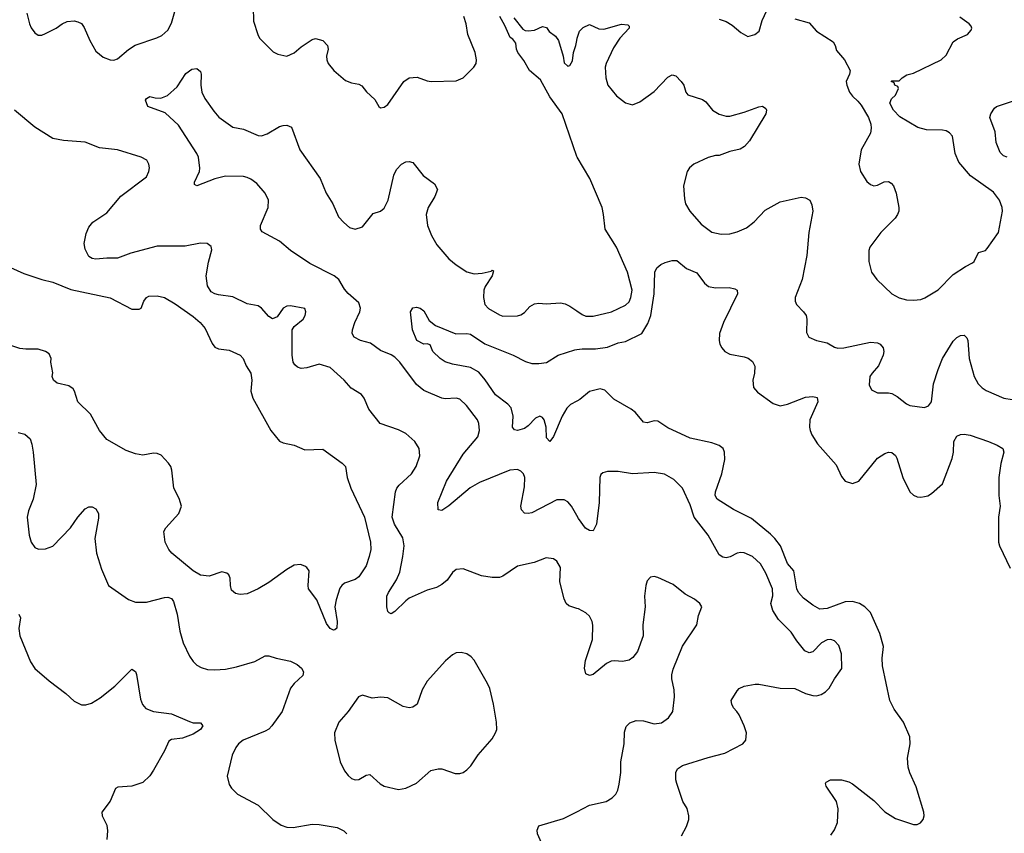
# Model space of a CAD drawing. Header units: inches. Extents: x 1839270 to 1929235, y 762242 to 910350.
# Tile 234 of 256: x 1846907 to 1852374, y 872193 to 876713. Entities that reach past the tile are written whole.
import ezdxf

# ---------------------------------------------------------------- set-up
doc = ezdxf.new("R2010")
doc.units = ezdxf.units.IN
doc.header["$MEASUREMENT"] = 0
doc.layers.add('B8847', color=7, linetype='Continuous')
doc.layers.add('B8857', color=7, linetype='Continuous')

msp = doc.modelspace()

# ---------------------------------------------------------------- linework, layer by layer
at = {"layer": 'B8847', "color": 5}
for points, elevation in [([(1846946.5, 876750), (1846960.3, 876690), (1846970, 876667.3), (1846990, 876639.3), (1847010, 876626.4), (1847030, 876626.7), (1847050, 876635.8), (1847110, 876665.3), (1847142, 876690), (1847170, 876702.3), (1847210, 876706), (1847230, 876702), (1847250, 876692.2), (1847265.3, 876670), (1847296.7, 876596.7), (1847330, 876538), (1847370, 876504.9), (1847410, 876490.4), (1847430, 876488.2), (1847450, 876494.9), (1847510, 876546.7), (1847547.7, 876572.3), (1847668.6, 876611.4), (1847695.1, 876624.9), (1847730, 876654.9), (1847750, 876694), (1847788.8, 876830)], 660), ([(1848202.4, 876782.4), (1848204.8, 876704.8), (1848228.2, 876630), (1848239.1, 876610), (1848314.2, 876534.2), (1848340.9, 876520.9), (1848390, 876510.4), (1848430, 876528.4), (1848470, 876563.1), (1848530, 876602.4), (1848550, 876608.4), (1848590, 876597), (1848616.4, 876570), (1848619.5, 876550), (1848610.3, 876510), (1848611.8, 876490), (1848620.3, 876470), (1848650.4, 876430), (1848716, 876376), (1848750, 876362.3), (1848790, 876354.4), (1848805.7, 876345.7), (1848832.7, 876312.7), (1848879.1, 876270), (1848901, 876230), (1848910, 876222.8), (1848930, 876226.8), (1848950, 876242.8), (1849039.5, 876370), (1849069.2, 876390), (1849113.8, 876393.8), (1849170, 876373.4), (1849190.5, 876370.5), (1849330, 876374), (1849369.5, 876390.5), (1849429, 876450), (1849441.2, 876470), (1849443.7, 876490), (1849435.6, 876530), (1849395.4, 876630), (1849385.6, 876690), (1849371.9, 876730)], 660), ([(1850000, 875953.7), (1849918.9, 876190), (1849850, 876283.9), (1849799.3, 876379.3), (1849738, 876430), (1849705.7, 876485.7), (1849672.7, 876530), (1849664.5, 876550), (1849662, 876582), (1849644.1, 876604.1), (1849630, 876614), (1849600.5, 876680.5), (1849572.3, 876730)], 640), ([(1849650, 876724), (1849701.1, 876661.1), (1849713.4, 876653.4), (1849730, 876650.6), (1849764.5, 876655.5), (1849810, 876674.8), (1849831.3, 876670), (1849847.1, 876647.1), (1849882, 876622), (1849898, 876598), (1849924.7, 876510), (1849930, 876474), (1849950, 876454), (1849962, 876458), (1849976.4, 876483.6), (1849982, 876530), (1849995.3, 876570), (1850000, 876598)], 640), ([(1850000, 873958.9), (1849970, 874009.7), (1849950, 874034), (1849930, 874045.7), (1849890, 874045.8), (1849750, 873973.5), (1849730, 873968.7), (1849710, 873971.6), (1849693.3, 873990), (1849688.7, 874010), (1849710, 874118), (1849711.8, 874170), (1849703.6, 874190), (1849690, 874205.1), (1849670, 874214), (1849627.3, 874210), (1849459.2, 874140.8), (1849408.5, 874111.5), (1849290, 874012.6), (1849250, 873986.6), (1849229.7, 873989.7), (1849228.4, 874030), (1849276, 874150), (1849370, 874298.3), (1849450, 874394.8), (1849458.9, 874430), (1849455.4, 874470), (1849447.8, 874490), (1849387.8, 874570), (1849350, 874604.2), (1849330, 874609.6), (1849270, 874606.6), (1849250, 874609.7), (1849150, 874652.4), (1849110, 874686.3), (1849017.2, 874810), (1848990, 874837.7), (1848970, 874851), (1848910, 874874.3), (1848855.4, 874915.4), (1848799, 874930), (1848764, 874950), (1848753.2, 874970), (1848754.5, 874990), (1848767.1, 875030), (1848795.1, 875090), (1848799.7, 875110), (1848790, 875139.3), (1848730, 875191.3), (1848710, 875215.6), (1848678, 875270), (1848653.7, 875290), (1848518.6, 875358.6), (1848411.2, 875430), (1848350, 875482), (1848253.9, 875533.9), (1848243, 875550), (1848243.1, 875570), (1848286.2, 875670), (1848287.7, 875710), (1848269.8, 875750), (1848223, 875803), (1848190, 875827.7), (1848170, 875836.8), (1848150, 875841.4), (1848050, 875843.6), (1847990, 875829.6), (1847890, 875789.6), (1847878, 875798), (1847878, 875810), (1847906, 875870), (1847907.3, 875887.3), (1847899.7, 875950), (1847889.7, 875970), (1847787.8, 876127.8), (1847714.8, 876194.8), (1847618, 876230), (1847606, 876266), (1847610, 876274.8), (1847630, 876286.8), (1847658.8, 876278.8), (1847690, 876277), (1847727.7, 876292.3), (1847780.8, 876339.2), (1847830, 876414.8), (1847862.5, 876437.5), (1847890, 876442.8), (1847910, 876424.7), (1847914, 876410), (1847911.6, 876350), (1847918.5, 876310), (1847935.1, 876275.1), (1847984.2, 876204.2), (1848012.2, 876172.2), (1848090, 876115.8), (1848150, 876104.6), (1848230, 876070.4), (1848250, 876068.7), (1848281.3, 876078.7), (1848350, 876119.3), (1848370, 876125.5), (1848390, 876127.3), (1848415.5, 876115.5), (1848463, 875990), (1848576, 875830), (1848607.9, 875750), (1848644.6, 875690), (1848677.5, 875617.5), (1848705.7, 875585.7), (1848738.7, 875558.7), (1848770, 875548.8), (1848810, 875561.3), (1848870, 875636.5), (1848910, 875648.9), (1848930, 875665.7), (1848953.2, 875710), (1848983.5, 875850), (1848998.5, 875881.5), (1849026.6, 875910), (1849050, 875923.8), (1849070, 875925.5), (1849090, 875919.1), (1849146.5, 875846.5), (1849210, 875802), (1849226.4, 875770), (1849211.7, 875730), (1849174.7, 875670), (1849164.1, 875630), (1849171.8, 875570), (1849193.2, 875513.2), (1849222.7, 875462.7), (1849290, 875384), (1849330, 875350.3), (1849390, 875313.1), (1849430, 875300.3), (1849475.1, 875304.9), (1849524, 875316), (1849530, 875322), (1849538, 875318), (1849530.7, 875290), (1849490.4, 875230), (1849484.6, 875210), (1849482, 875170), (1849490, 875131.3), (1849510, 875108.4), (1849570, 875073), (1849590, 875066.4), (1849670, 875067.2), (1849690, 875072.7), (1849710, 875086), (1849740, 875120), (1849765.6, 875134.4), (1849790, 875138.2), (1849830, 875133.6), (1849910, 875140.7), (1849934.8, 875134.8), (1849961.5, 875121.5), (1850000, 875095)], 640), ([(1850000, 873442.4), (1849955.9, 873455.9), (1849940.9, 873470), (1849930, 873495.3), (1849906.3, 873590), (1849909.3, 873670), (1849890, 873704), (1849870, 873717.2), (1849830, 873722.7), (1849762.8, 873697.2), (1849670, 873677), (1849590, 873620.7), (1849570, 873613.6), (1849530, 873613.3), (1849470, 873623.5), (1849370, 873662), (1849330, 873658.4), (1849310, 873640.9), (1849280.7, 873599.3), (1849250, 873574.5), (1849221.2, 873558.8), (1849170, 873542.8), (1849070, 873498.9), (1849050, 873485.1), (1848990, 873425.1), (1848970, 873412.3), (1848958.4, 873418.4), (1848950, 873425.2), (1848945.6, 873450), (1848945.6, 873510), (1848953.7, 873530), (1848998.8, 873601.2), (1849016.6, 873643.4), (1849034.2, 873730), (1849041, 873790), (1849034.2, 873834.2), (1848987, 873910), (1848975.1, 873950), (1848994, 874090), (1849001.3, 874110), (1849013.7, 874126.3), (1849081.3, 874190), (1849108.3, 874230), (1849128, 874290), (1849124.2, 874330), (1849100.5, 874370), (1849050, 874414.3), (1849010, 874434.7), (1848908.8, 874468.8), (1848844.4, 874550), (1848818.9, 874610), (1848805.1, 874630), (1848746.5, 874666.5), (1848707.6, 874710), (1848630, 874780.5), (1848570, 874799.5), (1848501.1, 874778.9), (1848470, 874776), (1848450, 874782.6), (1848434.6, 874794.6), (1848425.8, 874810), (1848420.2, 874850), (1848419.7, 874990), (1848431, 875009), (1848480.9, 875050), (1848492, 875070), (1848495.1, 875090), (1848489.1, 875109.1), (1848410, 875123.7), (1848390, 875120.7), (1848370, 875109.4), (1848337.2, 875062.8), (1848310, 875051.8), (1848290, 875064.5), (1848250, 875109.6), (1848230, 875123), (1848170, 875135.3), (1848090, 875174.2), (1848010, 875184), (1847990, 875189.1), (1847970, 875201.6), (1847950, 875234.5), (1847942.9, 875290), (1847954.9, 875365.1), (1847973.9, 875433.9), (1847970, 875453.2), (1847948, 875470), (1847910, 875471.8), (1847824.9, 875455.1), (1847670, 875455.5), (1847524.7, 875415.3), (1847450, 875388.7), (1847391.4, 875388.6), (1847330, 875382), (1847310, 875385.4), (1847290, 875397.4), (1847270, 875437.6), (1847265.3, 875470), (1847275, 875525), (1847290, 875561.1), (1847312.2, 875587.8), (1847390, 875639.5), (1847468.1, 875731.9), (1847610, 875840.7), (1847624.5, 875870), (1847627, 875890), (1847624.5, 875910), (1847612.7, 875932.7), (1847582, 875950), (1847450, 875989.6), (1847350, 876001.4), (1847270, 876033), (1847150, 876041.7), (1847090, 876053.3), (1846990, 876115.8), (1846878.7, 876210)], 660), ([(1846856.4, 875336.4), (1846930, 875302), (1847030, 875269.7), (1847090, 875255.4), (1847190, 875214.3), (1847410, 875167.1), (1847530, 875104.5), (1847570, 875104), (1847582, 875110), (1847596, 875150), (1847610.6, 875169.4), (1847623, 875177), (1847670, 875179.5), (1847710, 875169.6), (1847770, 875133.6), (1847870, 875063.6), (1847909.6, 875030), (1847936.6, 874996.6), (1847974.9, 874914.9), (1847990, 874894.5), (1848010, 874884.2), (1848070, 874876.4), (1848130, 874849.6), (1848147.6, 874830), (1848164.2, 874790), (1848190, 874749), (1848195.1, 874710), (1848189.6, 874650), (1848201.3, 874610), (1848301.6, 874430), (1848350, 874371.8), (1848370, 874361.3), (1848430, 874349.7), (1848490, 874322.9), (1848590, 874326), (1848697.6, 874250), (1848715.8, 874230), (1848725.1, 874170), (1848745.6, 874110), (1848822, 873950), (1848855.2, 873810), (1848855.7, 873770), (1848847.2, 873730), (1848830, 873679.3), (1848790, 873617.1), (1848770, 873602), (1848710, 873582.4), (1848694.5, 873570), (1848685.1, 873554.9), (1848664.5, 873490), (1848657, 873450), (1848669, 873370), (1848668, 873332), (1848656.4, 873323.6), (1848650, 873322), (1848630, 873331.3), (1848610, 873358), (1848556.3, 873490), (1848510.7, 873550), (1848508, 873570), (1848514, 873650), (1848501, 873670), (1848490, 873677.3), (1848465.5, 873685.5), (1848430, 873681.6), (1848390, 873658.4), (1848290, 873585.7), (1848230, 873550.4), (1848170, 873523.8), (1848130, 873519.3), (1848105.1, 873525.1), (1848083.7, 873543.7), (1848077.1, 873570), (1848074.9, 873610), (1848068.3, 873628.3), (1848057.6, 873637.6), (1848030, 873646), (1847958, 873622), (1847910, 873627.4), (1847870.4, 873650), (1847750.8, 873750), (1847734, 873770), (1847714, 873810), (1847707.7, 873870), (1847717.3, 873890), (1847790.3, 873969.7), (1847804.4, 874010), (1847792.9, 874052.9), (1847763, 874110), (1847752.4, 874210), (1847746, 874230), (1847732.7, 874250), (1847692.7, 874292.7), (1847670, 874303), (1847650, 874304.9), (1847590, 874293), (1847550, 874301.3), (1847498.7, 874318.7), (1847390, 874380.4), (1847350.3, 874430), (1847300.6, 874520.6), (1847228.9, 874590), (1847211.8, 874650), (1847203, 874663), (1847179.2, 874679.2), (1847114.2, 874694.2), (1847094, 874710), (1847087.3, 874730), (1847090.5, 874750.5), (1847078.8, 874810), (1847080.7, 874830), (1847070, 874856), (1847050.4, 874870.4), (1847010, 874882.4), (1846941.7, 874881.7), (1846907.1, 874887.1), (1846846.7, 874906.7)], 680), ([(1850000, 874593.8), (1849965.5, 874574.5), (1849944.4, 874555.6), (1849918.6, 874510), (1849870, 874397.2), (1849850, 874369.3), (1849832.7, 874390), (1849829.7, 874450), (1849818.9, 874490), (1849810, 874502.9), (1849794, 874510), (1849770, 874499.7), (1849730, 874456.4), (1849710, 874441.8), (1849671.1, 874431.1), (1849654.1, 874434.1), (1849643.1, 874450), (1849645.8, 874510), (1849635.9, 874555.9), (1849617.4, 874577.4), (1849548.4, 874628.4), (1849492.1, 874712.1), (1849455.3, 874755.3), (1849410, 874781), (1849310, 874798.5), (1849270, 874811.3), (1849240.7, 874830), (1849200.7, 874870), (1849186.6, 874906.6), (1849170, 874912.3), (1849150, 874909.7), (1849111.8, 874930), (1849087.8, 874990), (1849077.2, 875090), (1849090, 875111.3), (1849110, 875116), (1849130, 875111), (1849150, 875096), (1849181.1, 875041.1), (1849214.6, 875014.6), (1849327.5, 874967.5), (1849390, 874968.9), (1849410, 874965.2), (1849490, 874912.8), (1849646.8, 874850), (1849714.4, 874814.4), (1849750, 874802.4), (1849790, 874802), (1849831, 874809), (1849896, 874850), (1849990, 874879.1), (1850000, 874880.6)], 620), ([(1846899, 874419), (1846934.8, 874410), (1846964.4, 874384.4), (1846975.1, 874355.1), (1846982.3, 874310), (1846998, 874130), (1846982.3, 874050), (1846955.9, 873984.1), (1846949, 873949), (1846958.9, 873850), (1846970.4, 873810), (1846990, 873780.4), (1847011.9, 873771.9), (1847050, 873773.1), (1847090, 873787.6), (1847189.6, 873890), (1847229.6, 873950), (1847270, 873996.3), (1847290, 874007.3), (1847310, 874006.8), (1847330, 873996), (1847344, 873970), (1847344, 873944), (1847323.7, 873830), (1847333.4, 873750), (1847360.9, 873660.9), (1847399.1, 873570), (1847510, 873492), (1847550, 873476.9), (1847610, 873476.5), (1847710, 873503.6), (1847730, 873504.2), (1847750, 873496.4), (1847760.6, 873480.6), (1847781.7, 873410), (1847796.4, 873316.4), (1847814.6, 873250), (1847850, 873177.3), (1847870, 873147.3), (1847890, 873127.3), (1847913.7, 873113.7), (1847950, 873102.6), (1847990, 873100.3), (1848050, 873104.4), (1848110, 873116.9), (1848211.9, 873148.1), (1848270, 873179.3), (1848290, 873178), (1848330, 873164.9), (1848410, 873148.3), (1848447, 873130), (1848471.6, 873110), (1848483.1, 873090), (1848478.9, 873070), (1848430, 873024.4), (1848410, 872998.7), (1848364.4, 872870), (1848307.1, 872790), (1848290, 872772), (1848270, 872760.7), (1848146.7, 872710), (1848122, 872690), (1848106.7, 872670), (1848087.1, 872627.1), (1848058.8, 872510), (1848070, 872464.7), (1848083.4, 872443.4), (1848116, 872410), (1848230, 872348.2), (1848312, 872270), (1848358.2, 872238.2), (1848390, 872226.9), (1848425.1, 872225.1), (1848530, 872243.5), (1848570, 872242.2), (1848670, 872224.4), (1848705.8, 872205.8), (1848722.6, 872190)], 660), ([(1846902.8, 873410), (1846910.4, 873390), (1846902.6, 873330), (1846907.6, 873290), (1846966.2, 873146.2), (1846990, 873108.7), (1847070, 873038.9), (1847163.1, 872970), (1847210, 872926.7), (1847250, 872907), (1847273.9, 872906.1), (1847304.9, 872915.1), (1847354.3, 872945.7), (1847434.5, 873010), (1847530, 873104), (1847550, 873090.8), (1847555.8, 873075.8), (1847578, 872938), (1847589, 872909), (1847606.7, 872886.7), (1847650, 872870.3), (1847750, 872856.5), (1847850, 872813), (1847870, 872807.3), (1847910, 872806), (1847922.8, 872790), (1847910, 872769.5), (1847870, 872742.7), (1847810, 872722), (1847750, 872714), (1847735.3, 872704.7), (1847710.6, 872650), (1847650, 872543.7), (1847630, 872512.3), (1847590, 872474), (1847530, 872453.6), (1847450.8, 872449.2), (1847438.8, 872441.2), (1847408.3, 872371.7), (1847362.8, 872310), (1847364.9, 872290), (1847390, 872238), (1847394.2, 872205.8), (1847390, 872158)], 640), ([(1850000, 871752.8), (1849970, 871762.7), (1849917.4, 871850), (1849902.6, 871910), (1849859.7, 872030), (1849826, 872090), (1849782.6, 872190), (1849779.7, 872210), (1849790, 872234), (1849925.5, 872274.5), (1850000, 872312.8)], 660)]:
    msp.add_lwpolyline(points, dxfattribs=dict(at, elevation=elevation))
at = {"layer": 'B8847', "color": 5, "elevation": 680}
msp.add_lwpolyline([(1849357.5, 873197.5), (1849330, 873195.1), (1849310, 873184.5), (1849270.6, 873150), (1849170, 873038), (1849141.3, 872990), (1849113, 872910), (1849090, 872892.7), (1849070, 872889.3), (1849036.6, 872896.6), (1848950, 872945.2), (1848910, 872949.2), (1848863.2, 872943.2), (1848810, 872959.3), (1848787.3, 872950), (1848730.7, 872870), (1848679.1, 872810), (1848655.5, 872750), (1848657.1, 872710), (1848685.3, 872590), (1848710, 872538.8), (1848730, 872513.4), (1848750, 872498), (1848770, 872490.4), (1848790, 872492.4), (1848830, 872516.4), (1848850, 872519.3), (1848907.9, 872467.9), (1848930, 872454.9), (1849010, 872436.3), (1849050, 872442.8), (1849110, 872471), (1849190, 872541), (1849230, 872551.3), (1849250, 872551.3), (1849325.4, 872525.4), (1849350, 872524.7), (1849370, 872531.3), (1849390, 872544.7), (1849412, 872568), (1849452.1, 872627.9), (1849530, 872718), (1849549.4, 872750.6), (1849555.1, 872770), (1849554.5, 872810), (1849538, 872910), (1849516.9, 872996.9), (1849504.9, 873024.9), (1849430, 873154), (1849413.4, 873173.4), (1849390, 873189.4)], close=True, dxfattribs=at)
at = {"layer": 'B8857', "color": 5}
for points, elevation in [([(1850790, 876715.3), (1850830, 876703.7), (1850863, 876683), (1850910, 876642), (1850950, 876620.3), (1850988, 876630), (1851013.2, 876650), (1851029.2, 876709.2), (1851055.1, 876764.9)], 660), ([(1850000, 876598), (1850002, 876610), (1850015.3, 876650), (1850035.3, 876670), (1850070, 876686), (1850122.4, 876662.4), (1850150, 876660.4), (1850247.9, 876687.9), (1850284, 876684), (1850290, 876678), (1850290, 876666), (1850239.3, 876610), (1850203.7, 876556.3), (1850163, 876470), (1850158.4, 876450), (1850160.4, 876390), (1850172.7, 876350), (1850220.5, 876290), (1850270, 876250.4), (1850310, 876240.4), (1850350, 876256.4), (1850430, 876313.7), (1850506.1, 876393.9), (1850530, 876406), (1850550, 876400.5), (1850580.4, 876370), (1850594, 876350), (1850604.9, 876310), (1850615.6, 876295.6), (1850697.3, 876270), (1850716.1, 876256.1), (1850753, 876210), (1850790, 876187.4), (1850830, 876176.5), (1850850, 876176.9), (1850930, 876199), (1851010, 876228.7), (1851031.8, 876231.8), (1851050, 876218.8), (1851053.4, 876210), (1851048.7, 876190), (1850959.7, 876040.3), (1850931.8, 876008.2), (1850906.3, 875993.7), (1850850, 875981), (1850790, 875958), (1850770, 875958), (1850730, 875948.2), (1850650, 875909.7), (1850625.7, 875890), (1850613.7, 875870), (1850591.8, 875790), (1850597.2, 875717.2), (1850603.7, 875690), (1850627.2, 875650), (1850690, 875577), (1850750, 875532.2), (1850802, 875522), (1850850, 875524.2), (1850890, 875534.9), (1850942.9, 875557.1), (1850984.5, 875590), (1851045.3, 875654.7), (1851130, 875700.3), (1851246.6, 875726.6), (1851270, 875722.4), (1851293, 875710), (1851304.9, 875684.9), (1851310.3, 875650), (1851288.9, 875530), (1851276.9, 875403.1), (1851252, 875270), (1851212.2, 875170), (1851212.2, 875150), (1851219.3, 875130), (1851259.1, 875090), (1851272.7, 875070), (1851276.4, 875050), (1851274.6, 874974.6), (1851288.7, 874948.7), (1851330, 874930.4), (1851390, 874918.4), (1851430, 874894.4), (1851450, 874887.7), (1851482, 874890), (1851630, 874920.7), (1851670, 874918.5), (1851684.4, 874910), (1851700.3, 874890), (1851704.4, 874870), (1851701.3, 874850), (1851676, 874790), (1851639.5, 874750), (1851627.2, 874730), (1851624.1, 874684.1), (1851635.9, 874655.9), (1851670, 874639.1), (1851730, 874639.5), (1851750, 874635.3), (1851779.5, 874619.5), (1851830, 874578.7), (1851850, 874570.4), (1851930, 874558), (1851953, 874567), (1851969.6, 874590.4), (1851980.4, 874690), (1852005.8, 874770), (1852030.8, 874830), (1852090, 874926.7), (1852110, 874946.7), (1852130, 874958.4), (1852150, 874960.5), (1852165.3, 874945.3), (1852170.3, 874930.3), (1852178.6, 874830), (1852206.5, 874730), (1852228.5, 874690), (1852250, 874668.4), (1852273.3, 874653.3), (1852371.3, 874610), (1852416.6, 874603.4)], 640), ([(1851210, 876717.1), (1851290, 876696), (1851330.7, 876650), (1851422.8, 876590), (1851434.8, 876570), (1851442.5, 876542.5), (1851486.8, 876490), (1851518, 876430), (1851514, 876410), (1851496, 876370), (1851498.8, 876350), (1851514, 876310), (1851530, 876287.3), (1851561.1, 876261.1), (1851578.8, 876238.8), (1851620.5, 876170), (1851632.4, 876132.4), (1851634.9, 876110), (1851630, 876082), (1851578.9, 875990), (1851566.4, 875910), (1851575.5, 875870), (1851610, 875814.8), (1851630, 875797.3), (1851650, 875790.7), (1851670, 875794), (1851707.2, 875812.8), (1851730, 875813.4), (1851745.2, 875805.2), (1851758.8, 875790), (1851774, 875750), (1851787.3, 875670), (1851787.3, 875650), (1851780.7, 875630), (1851766.8, 875610), (1851688.5, 875531.5), (1851626.8, 875450), (1851620.7, 875430), (1851621.6, 875370), (1851635.8, 875310), (1851665.3, 875270), (1851750, 875190.3), (1851790, 875167.4), (1851830, 875156.5), (1851870, 875154.4), (1851910, 875159.3), (1851932.9, 875167.1), (1852007, 875213), (1852090, 875297.1), (1852158, 875342), (1852198, 875362), (1852206.6, 875370), (1852230, 875418.8), (1852269.3, 875430.7), (1852278.9, 875441.1), (1852341.2, 875530), (1852362.9, 875650), (1852362, 875670), (1852347.3, 875710), (1852314.2, 875754.2), (1852185.9, 875845.9), (1852120.7, 875920.7), (1852100.4, 875970), (1852085.3, 876065.3), (1852070, 876085.1), (1852050, 876096), (1852030, 876099.7), (1851941.7, 876101.7), (1851893.4, 876113.4), (1851793.6, 876173.6), (1851758, 876210), (1851738, 876250), (1851747.3, 876272.7), (1851770, 876294), (1851786, 876330), (1851782, 876342), (1851766, 876350), (1851762, 876362), (1851746, 876370), (1851750, 876374), (1851790, 876374), (1851806, 876390), (1851833.2, 876406.8), (1851870, 876416.4), (1852022.7, 876490), (1852050, 876516), (1852089.5, 876590.5), (1852113.2, 876606.8), (1852168.4, 876631.6), (1852190, 876654), (1852193.2, 876666.8), (1852190, 876678), (1852178, 876690), (1852127, 876727)], 660), ([(1852390, 875949.8), (1852370, 875955.8), (1852350, 875974.3), (1852327.8, 876030), (1852322.3, 876090), (1852293.6, 876170), (1852298, 876190), (1852318.9, 876221.1), (1852330, 876230.7), (1852470, 876277.1)], 640), ([(1850000, 875095), (1850030, 875074.3), (1850050, 875066.5), (1850090, 875066.3), (1850193.2, 875090), (1850270, 875126.7), (1850290, 875146), (1850300.4, 875170), (1850307.2, 875210), (1850281.8, 875310), (1850219.9, 875450), (1850157, 875550), (1850149, 875630), (1850140.2, 875670), (1850072.8, 875830), (1850001.3, 875950), (1850000, 875953.7)], 640), ([(1850000, 874880.6), (1850030, 874885.1), (1850104.3, 874884.3), (1850170, 874893.5), (1850230, 874917.3), (1850270, 874924.4), (1850361.4, 874970), (1850394.8, 875025.2), (1850411.9, 875070), (1850429.9, 875190), (1850432.6, 875310), (1850444.7, 875335.3), (1850466.3, 875353.7), (1850490, 875364.8), (1850530, 875376), (1850554.6, 875374.6), (1850610, 875331.1), (1850665.7, 875305.7), (1850709.2, 875249.2), (1850731.5, 875231.5), (1850770, 875222.6), (1850845.5, 875225.5), (1850878.3, 875218.3), (1850890.6, 875210), (1850892.4, 875190), (1850814.7, 875030), (1850791.6, 874970), (1850790.4, 874930), (1850794.9, 874910), (1850806, 874890), (1850822, 874870), (1850850, 874854), (1850930, 874840.3), (1850952.4, 874832.4), (1850974.7, 874814.7), (1850988.7, 874788.7), (1850986, 874750), (1850976.5, 874710), (1850981.5, 874670), (1851003.4, 874643.4), (1851090, 874581.5), (1851130, 874567.6), (1851170, 874576.5), (1851270, 874616.5), (1851310, 874619.5), (1851333.8, 874613.8), (1851338.4, 874590), (1851294, 874490), (1851291.3, 874450), (1851296.1, 874430), (1851305.8, 874405.8), (1851337.1, 874357.1), (1851440.2, 874240.2), (1851470, 874175.5), (1851490, 874148.9), (1851530, 874137), (1851566, 874150), (1851670, 874276), (1851710, 874302.6), (1851730, 874310.3), (1851748.7, 874308.7), (1851770, 874292.4), (1851777.6, 874277.6), (1851810.3, 874170), (1851850, 874090.7), (1851870, 874070.5), (1851890, 874062.4), (1851910, 874059.3), (1851930, 874063), (1851950, 874068.2), (1851970, 874080.5), (1852030, 874134.9), (1852084.8, 874275.2), (1852092.5, 874310), (1852093.8, 874370), (1852110, 874399.6), (1852130, 874409.1), (1852150, 874410.3), (1852184.1, 874404.1), (1852286.8, 874370), (1852334, 874350), (1852364.9, 874330), (1852371.8, 874310), (1852353.6, 874246.4), (1852342.5, 874170), (1852343.2, 874070), (1852351.3, 874010), (1852342.2, 873950), (1852341.3, 873810), (1852346.4, 873790), (1852405.5, 873665.5)], 620), ([(1851410, 872182.8), (1851430, 872211.3), (1851447, 872253), (1851451.5, 872328.5), (1851442, 872370), (1851385.2, 872454.8), (1851381.2, 872470), (1851384.1, 872475.9), (1851408, 872490), (1851470, 872490.4), (1851510, 872479.3), (1851530, 872468.4), (1851650, 872375.3), (1851710, 872312.7), (1851770, 872275.5), (1851870, 872240.7), (1851890, 872240.7), (1851908.7, 872250), (1851922.7, 872270), (1851929.3, 872290), (1851926, 872310), (1851884, 872450), (1851848.9, 872528.9), (1851840.3, 872560.3), (1851836.2, 872610), (1851851.9, 872690), (1851848.8, 872728.8), (1851814, 872810), (1851761.6, 872881.6), (1851738, 872930), (1851697.3, 873122.7), (1851694.9, 873165.1), (1851702.4, 873230), (1851683.3, 873303.3), (1851630, 873419.6), (1851599.7, 873450), (1851569.8, 873469.8), (1851530, 873481.4), (1851490, 873479.3), (1851390, 873440.9), (1851350, 873438), (1851310, 873459.8), (1851258.9, 873498.9), (1851230.8, 873530), (1851221.5, 873550), (1851204.2, 873650), (1851170, 873691.1), (1851130.8, 873790), (1851100.4, 873830), (1851075.3, 873855.3), (1850970, 873941), (1850870, 873990.9), (1850779.2, 874050), (1850768.4, 874070), (1850769.9, 874090), (1850805.8, 874190), (1850822.8, 874270), (1850820.4, 874310), (1850812.4, 874330), (1850790, 874346.6), (1850750, 874362.6), (1850630, 874388.4), (1850506.2, 874446.2), (1850450, 874482), (1850430, 874483.7), (1850390, 874472.7), (1850370, 874476), (1850326, 874530), (1850302.4, 874550), (1850204.8, 874604.8), (1850155.5, 874655.5), (1850130, 874662.4), (1850070, 874648.2), (1850016.8, 874603.2), (1850000, 874593.8)], 620), ([(1850581, 872179), (1850609.6, 872230), (1850621.3, 872270), (1850622.6, 872290), (1850612.8, 872330), (1850588, 872370), (1850555.1, 872470), (1850549.7, 872490), (1850549.7, 872530.3), (1850558.7, 872550), (1850586.6, 872570), (1850730, 872614.3), (1850822.7, 872637.3), (1850922, 872690), (1850939, 872710), (1850942.7, 872750), (1850929.3, 872790), (1850901.2, 872850), (1850889.2, 872870), (1850869.3, 872890), (1850860.9, 872910), (1850858, 872930), (1850890, 872984.9), (1850902.2, 872997.8), (1850929.7, 873010.2), (1850990, 873022), (1851010, 873021.3), (1851130, 872998.9), (1851210, 872997), (1851270, 872968.7), (1851310, 872958.4), (1851330, 872957.1), (1851356.9, 872963.1), (1851381.6, 872978.4), (1851400.5, 872999.5), (1851430, 873050.8), (1851471.3, 873108.7), (1851469.6, 873190), (1851455.3, 873235.3), (1851430, 873262.9), (1851410, 873269.6), (1851390, 873267.6), (1851358, 873250), (1851310, 873200.9), (1851290, 873195.1), (1851266.7, 873206.7), (1851221.1, 873261.1), (1851191.1, 873310), (1851120, 873380), (1851087.6, 873430), (1851076.9, 873470), (1851087.6, 873512.4), (1851087, 873550), (1851050, 873638.3), (1851019.3, 873690), (1850975.8, 873730), (1850930, 873750.9), (1850910, 873753.5), (1850891.3, 873748.7), (1850852, 873728), (1850830, 873723.5), (1850810, 873726.9), (1850790, 873739.7), (1850728.7, 873850), (1850652.5, 873950), (1850630, 874018), (1850587.6, 874110), (1850539, 874159), (1850487.7, 874187.7), (1850430, 874197.7), (1850309.6, 874189.6), (1850230, 874203.7), (1850170, 874202.7), (1850144.5, 874195.5), (1850134, 874186), (1850128, 874170), (1850124, 874030), (1850108.9, 873911.1), (1850090, 873872.7), (1850070, 873875.6), (1850048.9, 873888.9), (1850010, 873942), (1850000, 873958.9)], 640), ([(1850000, 872312.8), (1850070, 872348.7), (1850164, 872370), (1850197.2, 872390), (1850216, 872410), (1850227.5, 872432.5), (1850234.5, 872465.5), (1850244.2, 872530), (1850245.4, 872590), (1850263.1, 872690), (1850264.6, 872755.4), (1850274, 872786), (1850294.1, 872805.9), (1850330, 872818.7), (1850370, 872816.9), (1850430, 872800.3), (1850470, 872806), (1850510, 872833.4), (1850533, 872870), (1850543, 872950), (1850540.5, 872990), (1850527.8, 873050), (1850527.8, 873072.2), (1850535.3, 873104.7), (1850587.2, 873232.8), (1850666, 873350), (1850676.5, 873403.5), (1850694, 873450), (1850684, 873470), (1850653.8, 873493.8), (1850602, 873522), (1850535.6, 873575.6), (1850450, 873614), (1850430, 873619), (1850410, 873615.3), (1850390, 873595.3), (1850383, 873570), (1850375.3, 873510), (1850379.5, 873450), (1850367, 873350), (1850368.4, 873290), (1850336.7, 873203.3), (1850310.3, 873169.7), (1850290, 873154.5), (1850253.4, 873146.6), (1850210, 873151.1), (1850190, 873148.2), (1850164.5, 873135.5), (1850090, 873075.1), (1850070, 873069.4), (1850050, 873078), (1850043.7, 873110), (1850048.1, 873151.9), (1850087.3, 873270), (1850089.4, 873349.4), (1850086, 873370), (1850070, 873399), (1850050, 873417.2), (1850010, 873439.3), (1850000, 873442.4)], 660)]:
    msp.add_lwpolyline(points, dxfattribs=dict(at, elevation=elevation))

doc.saveas('drawing.dxf')
